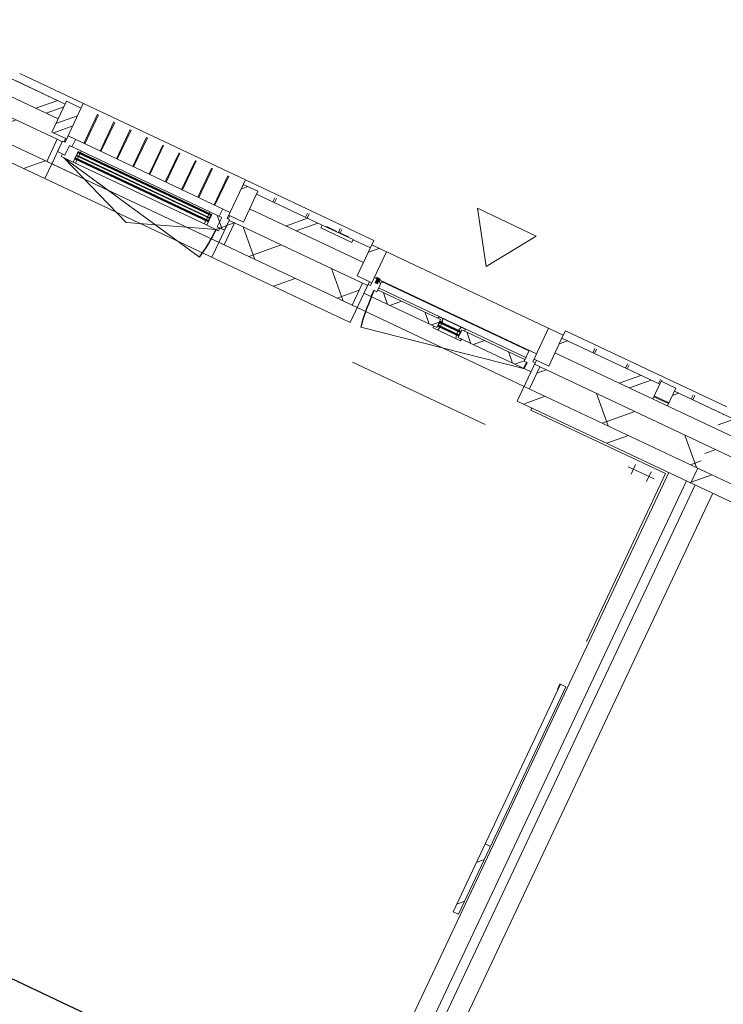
# Model space of a CAD drawing. Header units: metres. Extents: x 136266 to 136452, y 453403 to 453560.
# Tile 21 of 133: x 136360.69 to 136365.01, y 453441.51 to 453447.56. Entities that reach past the tile are written whole.
import ezdxf

# ---------------------------------------------------------------- set-up
doc = ezdxf.new("R2010")
doc.units = ezdxf.units.M
for name, color, linetype, lineweight in [('A-DETL-BEBOUWING', 253, 'Continuous', 9), ('A-DETL-GENF', 92, 'Continuous', 5), ('A-FLOR', 192, 'Continuous', 5), ('A-GENM-1', 8, 'Continuous', 5), ('A-WALL-PATT-3', 8, 'Continuous', 5), ('N-WE-OG-BEBOUWING_HOOFDGEBOUW-T25', 7, 'Continuous', 25)]:
    doc.layers.add(name, color=color, linetype=linetype, lineweight=lineweight)
doc.styles.add('NLCS-ISO-M200-T25', font='txt', dxfattribs={"height": 0.5})
pattern_1 = [(44.99999999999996, (1199.999805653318, -7.958078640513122e-13), (-282.8427124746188, 282.8427124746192), [])]
pattern_2 = [(44.99999999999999, (-0.0001863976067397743, -1.18961906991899e-09), (-141.4213562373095, 141.4213562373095), []), (135, (-0.0001863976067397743, -1.18961906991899e-09), (-141.4213562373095, -141.4213562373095), [])]
pattern_3 = [(44.99999999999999, (-0.0001863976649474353, -0.0001818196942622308), (-141.4213562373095, 141.4213562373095), [])]
pattern_4 = [(44.99999999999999, (-0.0004591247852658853, -1.378793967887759e-09), (-141.4213562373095, 141.4213562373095), []), (135, (-0.0004591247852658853, -1.378793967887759e-09), (-141.4213562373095, -141.4213562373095), [])]

# ---------------------------------------------------------------- blocks, each defined once
blk = doc.blocks.new('859-DO-0010 29-09-2022')
at = {"layer": 'A-DETL-BEBOUWING'}
h = blk.add_hatch(dxfattribs=at)
h.set_pattern_fill('FP_334', color=256, angle=-315.0000000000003, style=0, pattern_type=2)
h.set_pattern_definition([(224.9999999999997, (102994.0914691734, 22985.00019010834), (282.8427124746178, -282.8427124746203), []), (224.9999999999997, (101794.0916635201, 22985.00019010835), (282.8427124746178, -282.8427124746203), [])])
h.paths.add_polyline_path([(105178.1821772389, 22884.99999999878), (105178.1821772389, 22984.99999999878), (104514.5458136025, 22984.9999999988), (104514.5458136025, 22884.99999999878), (104835.5557181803, 22884.99999999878)])
h.paths.add_polyline_path([(102673.221209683, 22884.9999999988), (103214.5458136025, 22884.9999999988), (103214.5458136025, 22984.9999999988), (103097.2458136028, 22984.9999999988), (103097.2458136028, 22965.9999999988), (102887.2458136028, 22965.9999999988), (102887.2458136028, 22984.9999999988), (102441.8185408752, 22984.9999999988), (102441.8185408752, 22884.9999999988)])
h.paths.add_polyline_path([(101141.8185408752, 22884.99999999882), (101141.8185408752, 22984.99999999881), (100810.0003590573, 22984.99999999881), (100810.0003590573, 22884.99999999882)])
h = blk.add_hatch(dxfattribs=at)
h.set_pattern_fill('FP_345', color=256, angle=89.99999999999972, style=0, pattern_type=2)
h.set_pattern_definition([(44.99999999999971, (20727.27254087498, -8.62200977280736e-10), (-282.8427124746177, 282.8427124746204), []), (44.99999999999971, (21927.27254087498, -8.694769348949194e-10), (-282.8427124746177, 282.8427124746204), [])])
h.paths.add_polyline_path([(101241.8185408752, 22794.99999999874), (101241.8185408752, 23004.99999999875), (101141.8185408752, 23004.99999999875), (101141.8185408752, 22794.99999999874)])
h = blk.add_hatch(dxfattribs=at)
h.set_pattern_fill('FP_347', color=256, angle=89.99999999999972, style=0, pattern_type=2)
h.set_pattern_definition([(44.99999999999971, (23999.99954087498, -8.767528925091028e-10), (-282.8427124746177, 282.8427124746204), []), (44.99999999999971, (25199.99954087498, -8.803908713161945e-10), (-282.8427124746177, 282.8427124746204), [])])
h.paths.add_polyline_path([(102341.8185408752, 22794.99999999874), (102441.8185408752, 22794.99999999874), (102441.8185408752, 23004.99999999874), (102341.8185408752, 23004.99999999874), (102341.8185408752, 22896.21033689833)])
h = blk.add_hatch(dxfattribs=at)
h.set_pattern_fill('FP_487', color=256, angle=89.99999999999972, style=0, pattern_type=2)
h.set_pattern_definition([(44.99999999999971, (-0.0001863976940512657, -7.60337570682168e-10), (-282.8427124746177, 282.8427124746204), []), (44.99999999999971, (1199.999813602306, -7.676135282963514e-10), (-282.8427124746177, 282.8427124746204), [])])
h.paths.add_polyline_path([(103314.5458136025, 22794.9999999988), (103314.5458136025, 23004.99999999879), (103214.5458136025, 23004.99999999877), (103214.5458136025, 22794.99999999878)])
h = blk.add_hatch(dxfattribs=at)
h.set_pattern_fill('FP_488', color=256, angle=89.99999999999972, style=0, pattern_type=2)
h.set_pattern_definition([(44.99999999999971, (-0.0001863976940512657, -7.60337570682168e-10), (-282.8427124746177, 282.8427124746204), []), (44.99999999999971, (1199.999813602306, -7.639755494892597e-10), (-282.8427124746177, 282.8427124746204), [])])
h.paths.add_polyline_path([(104514.5458136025, 22794.99999999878), (104514.5458136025, 23004.99999999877), (104414.5458136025, 23004.99999999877), (104414.5458136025, 22794.99999999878)])
h = blk.add_hatch(dxfattribs=at)
h.set_pattern_fill('FP_1091', color=256, angle=45.00000000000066, style=0, pattern_type=2)
h.set_pattern_definition([(225.0000000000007, (105444.0913080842, 22984.99948300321), (282.8427124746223, -282.8427124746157), []), (225.0000000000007, (104244.0907953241, 22985.00019010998), (282.8427124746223, -282.8427124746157), [])])
h.paths.add_polyline_path([(105278.182177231, 22884.99999999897), (105610.0003590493, 22884.99999999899), (105610.0003590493, 22984.99999999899), (105278.182177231, 22984.99999999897), (105278.182177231, 22896.33409419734)])
h = blk.add_hatch(dxfattribs=at)
h.set_pattern_fill('FP_336', color=256, angle=-315.0000000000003, style=0, pattern_type=2)
h.set_pattern_definition([(224.9999999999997, (107516.8185665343, 22985.00019010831), (282.8427124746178, -282.8427124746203), []), (224.9999999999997, (106316.818760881, 22985.00019010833), (282.8427124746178, -282.8427124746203), [])])
h.paths.add_polyline_path([(109314.5458136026, 22884.99999999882), (109423.6367226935, 22884.99999999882), (109423.6367226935, 22984.99999999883), (109314.5458136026, 22984.99999999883), (109314.5458136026, 22896.33409419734)])
h.paths.add_polyline_path([(107718.6683961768, 22884.99999999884), (108014.5458136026, 22884.99999999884), (108014.5458136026, 22984.99999999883), (107241.8185408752, 22984.99999999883), (107241.8185408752, 22884.99999999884)])
h.paths.add_polyline_path([(105610.0003590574, 22884.99999999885), (105941.8185408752, 22884.99999999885), (105941.8185408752, 22984.99999999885), (105610.0003590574, 22984.99999999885), (105610.0003590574, 22896.33409419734)])
h = blk.add_hatch(dxfattribs=at)
h.set_pattern_fill('FP_543', color=256, angle=180, style=0, pattern_type=2)
h.set_pattern_definition([(44.99999999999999, (5.939528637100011e-05, -1.269654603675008e-09), (-141.4213562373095, 141.4213562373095), []), (135, (5.939528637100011e-05, -1.269654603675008e-09), (-141.4213562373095, -141.4213562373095), [])])
h.paths.add_polyline_path([(102308.8185408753, 22700.99999999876), (102358.8185408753, 22700.99999999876), (102358.8185408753, 22772.99999999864), (102341.8185408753, 22772.99999999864), (102341.8185408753, 22814.99999999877), (102291.8185408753, 22814.99999999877), (102291.8185408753, 22764.99999999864), (102308.8185408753, 22764.99999999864)])
h = blk.add_hatch(dxfattribs=at)
h.set_pattern_fill('FP_625', color=256, angle=180, style=0, pattern_type=2)
h.set_pattern_definition([(44.99999999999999, (-0.0001863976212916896, -1.18961906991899e-09), (-141.4213562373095, 141.4213562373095), []), (135, (-0.0001863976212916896, -1.18961906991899e-09), (-141.4213562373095, -141.4213562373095), [])])
h.paths.add_polyline_path([(103297.5458136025, 22715.99999999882), (103344.5458136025, 22715.99999999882), (103344.5458136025, 22757.99999999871), (103364.5458136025, 22757.99999999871), (103364.5458136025, 22829.99999999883), (103314.5458136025, 22829.99999999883), (103314.5458136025, 22775.99999999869), (103297.5458136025, 22775.99999999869)])
for points in [[(103354.5458136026, 22829.99999999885), (103354.5458136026, 22834.99999999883), (103324.5458136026, 22834.99999999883), (103324.5458136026, 22829.99999999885)], [(103347.5301733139, 22802.99999999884), (103347.5301733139, 22837.99999999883), (103331.5614538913, 22837.99999999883), (103331.5614538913, 22802.99999999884)], [(102242.8185408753, 22746.99999999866), (102242.8185408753, 22750.99999999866), (101340.8185408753, 22750.99999999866), (101340.8185408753, 22746.99999999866), (101691.4324637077, 22746.99999999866)], [(103795.0458136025, 22748.99999999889), (103934.0458136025, 22748.99999999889), (103934.0458136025, 22752.99999999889), (103795.0458136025, 22752.99999999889)], [(102242.8185408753, 22727.99999999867), (102242.8185408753, 22731.99999999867), (101340.8185408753, 22731.99999999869), (101340.8185408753, 22727.99999999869), (101691.4324637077, 22727.99999999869)], [(102242.8185408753, 22708.99999999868), (102242.8185408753, 22712.99999999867), (101340.8185408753, 22712.99999999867), (101340.8185408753, 22708.99999999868), (101691.4324637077, 22708.99999999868)], [(103795.0458136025, 22729.99999999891), (103934.0458136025, 22729.99999999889), (103934.0458136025, 22733.99999999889), (103795.0458136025, 22733.99999999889)]]:
    blk.add_hatch(color=256, dxfattribs=at).paths.add_polyline_path(points)
h = blk.add_hatch(dxfattribs=at)
h.set_pattern_fill('FP_542', color=256, angle=-315.0000000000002, style=0, pattern_type=2)
h.set_pattern_definition([(224.9999999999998, (103210.0001608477, 22768.18215911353), (299.9546965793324, -299.9546965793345), []), (314.9999999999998, (103210.0001608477, 22768.18215911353), (299.9546965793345, 299.9546965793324), [])])
h.paths.add_polyline_path([(105556.3338876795, 22618.18181818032), (105610.0003590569, 22618.18181818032), (105610.0003590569, 22768.18181818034), (104466.5458136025, 22768.18181818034), (104466.5458136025, 22618.18181818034), (104835.5557181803, 22618.18181818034)])
h.paths.add_polyline_path([(103262.5458136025, 22618.18181818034), (103262.5458136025, 22768.18181818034), (102393.8185408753, 22768.18181818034), (102393.8185408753, 22618.18181818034), (102673.221209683, 22618.18181818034)])
h.paths.add_polyline_path([(100810.000359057, 22618.18181818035), (101189.8185408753, 22618.18181818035), (101189.8185408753, 22768.18181818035), (100810.000359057, 22768.18181818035)])
h = blk.add_hatch(dxfattribs=at)
h.set_pattern_fill('FP_1157', color=256, angle=180, style=0, pattern_type=2)
h.set_pattern_definition(pattern_4)
h.paths.add_polyline_path([(101257.8185408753, 22682.9999999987), (101337.8185408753, 22682.9999999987), (101337.8185408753, 22754.99999999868), (101354.8185408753, 22754.99999999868), (101354.8185408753, 22764.99999999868), (101274.8185408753, 22764.99999999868), (101274.8185408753, 22700.99999999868), (101257.8185408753, 22700.99999999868)])
h = blk.add_hatch(color=256, dxfattribs=at)
h.paths.add_polyline_path([(102228.8185408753, 22704.99999999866), (102242.8185408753, 22704.99999999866), (102242.8185408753, 22708.99999999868), (102228.8185408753, 22708.99999999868)])
h.paths.add_polyline_path([(101340.8185408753, 22704.99999999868), (101354.8185408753, 22704.99999999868), (101354.8185408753, 22708.99999999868), (101340.8185408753, 22708.99999999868)])
h.paths.add_polyline_path([(101354.8185408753, 22750.99999999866), (101354.8185408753, 22754.99999999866), (101340.8185408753, 22754.99999999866), (101340.8185408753, 22750.99999999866)])
h.paths.add_polyline_path([(102228.8185408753, 22750.99999999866), (102242.8185408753, 22750.99999999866), (102242.8185408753, 22754.99999999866), (102228.8185408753, 22754.99999999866)])
h = blk.add_hatch(dxfattribs=at)
h.set_pattern_fill('FP_1157', color=256, angle=180, style=0, pattern_type=2)
h.set_pattern_definition(pattern_4)
h.paths.add_polyline_path([(102245.8185408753, 22682.99999999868), (102325.8185408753, 22682.99999999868), (102325.8185408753, 22700.99999999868), (102308.8185408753, 22700.99999999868), (102308.8185408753, 22764.99999999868), (102228.8185408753, 22764.99999999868), (102228.8185408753, 22754.99999999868), (102245.8185408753, 22754.99999999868)])
h = blk.add_hatch(dxfattribs=at)
h.set_pattern_fill('FP_476', color=256, style=0, pattern_type=2)
h.set_pattern_definition([(45, (0, 0), (-141.4213562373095, 141.4213562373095), [])])
h.paths.add_polyline_path([(102393.8185408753, 22618.18181818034), (102393.8185408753, 22768.18181818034), (102358.8185408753, 22768.18181818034), (102358.8185408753, 22618.18181818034)])
h = blk.add_hatch(dxfattribs=at)
h.set_pattern_fill('FP_853', color=256, angle=180, style=0, pattern_type=2)
h.set_pattern_definition(pattern_3)
h.paths.add_polyline_path([(103297.5458136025, 22618.18181818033), (103297.5458136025, 22768.18181818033), (103262.5458136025, 22768.18181818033), (103262.5458136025, 22618.18181818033)])
h = blk.add_hatch(dxfattribs=at)
h.set_pattern_fill('FP_626', color=256, angle=180, style=0, pattern_type=2)
h.set_pattern_definition(pattern_2)
h.paths.add_polyline_path([(104381.5458136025, 22715.99999999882), (104381.5458136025, 22757.99999999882), (104364.5458136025, 22757.99999999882), (104364.5458136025, 22769.99999999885), (103937.0458136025, 22769.99999999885), (103937.0458136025, 22715.99999999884), (104114.7775486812, 22715.99999999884)])
h.paths.add_polyline_path([(103792.0458136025, 22715.99999999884), (103792.0458136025, 22769.99999999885), (103364.5458136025, 22769.99999999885), (103364.5458136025, 22757.99999999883), (103347.5458136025, 22757.99999999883), (103347.5458136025, 22715.99999999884), (103393.9993791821, 22715.99999999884)])
h = blk.add_hatch(dxfattribs=at)
h.set_pattern_fill('FP_626', color=256, angle=180, style=0, pattern_type=2)
h.set_pattern_definition(pattern_2)
h.paths.add_polyline_path([(103925.940695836, 22703.99999999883), (103957.3101991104, 22703.99999999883), (103960.5255894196, 22715.99999999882), (103937.0458136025, 22715.99999999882), (103937.0458136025, 22725.99999999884), (103920.0458136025, 22725.99999999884)])
h.paths.add_polyline_path([(103771.7814280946, 22703.99999999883), (103803.150931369, 22703.99999999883), (103809.0458136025, 22725.99999999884), (103792.0458136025, 22725.99999999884), (103792.0458136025, 22715.99999999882), (103768.5660377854, 22715.99999999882)])
h.paths.add_polyline_path([(103920.0458136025, 22756.99999999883), (103937.0458136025, 22756.99999999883), (103937.0458136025, 22769.99999999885), (103956.0458136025, 22769.99999999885), (103952.8304232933, 22781.99999999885), (103926.7445434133, 22781.99999999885)])
h.paths.add_polyline_path([(103792.0458136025, 22756.99999999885), (103809.0458136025, 22756.99999999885), (103802.3470837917, 22781.99999999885), (103776.2612039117, 22781.99999999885), (103773.0458136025, 22769.99999999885), (103792.0458136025, 22769.99999999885)])
h = blk.add_hatch(color=256, dxfattribs=at)
h.paths.add_polyline_path([(103795.0458136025, 22725.99999999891), (103809.0458136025, 22725.99999999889), (103809.0458136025, 22729.99999999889), (103795.0458136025, 22729.99999999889)])
h.paths.add_polyline_path([(103795.0458136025, 22752.99999999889), (103809.0458136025, 22752.99999999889), (103809.0458136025, 22756.99999999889), (103795.0458136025, 22756.99999999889)])
h.paths.add_polyline_path([(103920.0458136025, 22725.99999999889), (103934.0458136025, 22725.99999999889), (103934.0458136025, 22729.99999999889), (103920.0458136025, 22729.99999999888)])
h.paths.add_polyline_path([(103920.0458136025, 22752.99999999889), (103934.0458136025, 22752.99999999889), (103934.0458136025, 22756.99999999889), (103920.0458136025, 22756.99999999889)])
h = blk.add_hatch(dxfattribs=at)
h.set_pattern_fill('FP_853', color=256, angle=180, style=0, pattern_type=2)
h.set_pattern_definition(pattern_3)
h.paths.add_polyline_path([(104466.5458136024, 22618.18181818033), (104466.5458136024, 22768.18181818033), (104431.5458136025, 22768.18181818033), (104431.5458136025, 22618.18181818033)])
h = blk.add_hatch(dxfattribs=at)
h.set_pattern_fill('FP_544', color=256, angle=-315.0000000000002, style=0, pattern_type=2)
h.set_pattern_definition([(224.9999999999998, (107960.00057007, 22768.18145200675), (299.9546965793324, -299.9546965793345), []), (314.9999999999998, (107960.00057007, 22768.18145200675), (299.9546965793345, 299.9546965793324), [])])
h.paths.add_polyline_path([(109266.5458136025, 22618.18181818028), (110310.0003590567, 22618.18181818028), (110310.0003590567, 22768.1818181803), (109266.5458136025, 22768.1818181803)])
h.paths.add_polyline_path([(108062.5458136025, 22618.1818181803), (108062.5458136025, 22768.18181818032), (107193.8185408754, 22768.18181818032), (107193.8185408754, 22618.1818181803), (107718.6683961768, 22618.1818181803)])
h.paths.add_polyline_path([(105610.000359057, 22618.18181818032), (105989.8185408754, 22618.18181818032), (105989.8185408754, 22768.18181818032), (105610.000359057, 22768.18181818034)])
h = blk.add_hatch(dxfattribs=at)
h.set_pattern_fill('FP_107', color=256, angle=44.99999999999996, style=0, pattern_type=2)
h.set_pattern_definition(pattern_1)
h.paths.add_polyline_path([(100810.0003590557, 22518.18181818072), (101224.8185408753, 22518.18181818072), (101224.8185408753, 22618.18181818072), (100810.0003590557, 22618.18181818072)])
h = blk.add_hatch(dxfattribs=at)
h.set_pattern_fill('FP_107', color=256, angle=44.99999999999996, style=0, pattern_type=2)
h.set_pattern_definition(pattern_1)
h.paths.add_polyline_path([(102358.8185408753, 22518.18181818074), (103297.5458136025, 22518.18181818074), (103297.5458136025, 22618.18181818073), (102358.8185408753, 22618.18181818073)])
h = blk.add_hatch(dxfattribs=at)
h.set_pattern_fill('FP_107', color=256, angle=44.99999999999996, style=0, pattern_type=2)
h.set_pattern_definition(pattern_1)
h.paths.add_polyline_path([(104431.5458136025, 22518.18181818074), (105610.0003590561, 22518.18181818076), (105610.0003590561, 22618.18181818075), (104431.5458136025, 22618.18181818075)])
h = blk.add_hatch(dxfattribs=at)
h.set_pattern_fill('FP_107', color=256, angle=44.99999999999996, style=0, pattern_type=2)
h.set_pattern_definition(pattern_1)
h.paths.add_polyline_path([(105610.0003590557, 22518.18181818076), (106024.8185408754, 22518.18181818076), (106024.8185408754, 22618.18181818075), (105610.0003590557, 22618.18181818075)])
h = blk.add_hatch(dxfattribs=at)
h.set_pattern_fill('FP_2340', color=256, angle=89.99999999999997, style=0, pattern_type=2)
h.set_pattern_definition([(44.99999999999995, (0.000359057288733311, -0.0002318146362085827), (-141.4213562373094, 141.4213562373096), [])])
h.paths.add_polyline_path([(105450.0003590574, 19512.77491340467), (105450.0003590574, 19973.02474134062), (105412.0003590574, 19973.02474134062), (105412.0003590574, 19512.77491340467)])
at = {"layer": 'A-WALL-PATT-3'}
h = blk.add_hatch(dxfattribs=at)
h.set_pattern_fill('FP_660', color=256, angle=45.00000000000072, style=0, pattern_type=2)
h.set_pattern_definition([(315.0000000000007, (105178.1823888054, 22954.9997707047), (282.8427124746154, 282.8427124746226), []), (315.0000000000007, (105178.1823888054, 21754.99996505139), (282.8427124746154, 282.8427124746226), [])])
h.paths.add_polyline_path([(105178.1821772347, 22904.99999999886), (105278.1821772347, 22904.99999999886), (105278.1821772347, 23004.99999999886), (105178.1821772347, 23004.99999999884)])
for centre, radius, start, end in [((101274.8185408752, 22682.99999999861), 1033.999999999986, 348.9999999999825, 0), ((104379.5458136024, 22715.99999999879), 1029.999999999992, 180, 191.0000000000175)]:
    blk.add_arc(centre, radius, start, end)
at = {"layer": 'A-DETL-BEBOUWING'}
for p, q in [((101141.8185408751, 22984.99999999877), (100478.1821772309, 22984.99999999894)), ((102341.8185408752, 23035.01156568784), (100810.0185408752, 23035.01156568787)), ((100810.0185408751, 22985.05166498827), (101141.8185408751, 22985.05166498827)), ((101241.8185408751, 23004.99999999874), (101141.8185408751, 23004.99999999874)), ((101141.8185408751, 23004.99999999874), (101141.8185408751, 22794.99999999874)), ((101241.8185408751, 23034.99999999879), (101241.8185408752, 22772.99999999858)), ((101349.5963186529, 22814.71516923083), (101349.5963186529, 23013.0858073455)), ((101355.1518742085, 22814.71516923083), (101355.1518742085, 23013.0858073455)), ((101460.1518742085, 22814.71516923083), (101460.1518742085, 23013.08580734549)), ((101465.707429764, 22814.71516923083), (101465.707429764, 23013.08580734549)), ((101570.707429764, 22814.71516923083), (101570.707429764, 23013.08580734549)), ((101576.2629853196, 22814.71516923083), (101576.2629853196, 23013.08580734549)), ((101681.2629853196, 22814.71516923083), (101681.2629853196, 23013.08580734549)), ((101686.8185408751, 22814.71516923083), (101686.8185408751, 23013.08580734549)), ((101791.8185408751, 22814.71516923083), (101791.8185408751, 23013.08580734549)), ((101797.3740964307, 22814.71516923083), (101797.3740964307, 23013.08580734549)), ((101902.3740964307, 22814.71516923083), (101902.3740964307, 23013.08580734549)), ((101907.9296519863, 22814.71516923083), (101907.9296519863, 23013.08580734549)), ((102012.9296519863, 22814.71516923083), (102012.9296519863, 23013.08580734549)), ((102018.4852075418, 22814.71516923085), (102018.4852075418, 23013.08580734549)), ((102123.4852075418, 22814.71516923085), (102123.4852075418, 23013.08580734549)), ((102129.0407630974, 22814.71516923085), (102129.0407630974, 23013.08580734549)), ((102234.0407630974, 22814.71516923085), (102234.0407630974, 23013.08580734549)), ((102239.5963186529, 22814.71516923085), (102239.5963186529, 23013.08580734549)), ((102341.8185408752, 22772.99999999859), (102341.8185408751, 23034.99999999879)), ((102441.8185408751, 23004.99999999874), (102341.8185408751, 23004.99999999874)), ((103214.5458136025, 23035.01156568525), (102341.8458136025, 23035.01156568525)), ((102341.8458136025, 23004.99999999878), (102341.8458136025, 23034.99999999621)), ((102441.8185408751, 22794.99999999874), (102441.8185408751, 23004.99999999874)), ((102887.2458136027, 22985.05166498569), (102441.8185408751, 22985.05166498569)), ((102887.2458136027, 22984.99999999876), (102441.8185408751, 22984.99999999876)), ((102551.8458136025, 22985.05166498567), (102551.8458136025, 23013.08580734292)), ((102562.7458136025, 22985.05166498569), (102562.7458136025, 23013.08580734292)), ((102774.2208136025, 22985.05166498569), (102774.2208136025, 23013.08580734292)), ((102785.1208136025, 22985.05166498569), (102785.1208136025, 23013.08580734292)), ((103097.2458136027, 22985.99999999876), (102887.2458136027, 22985.99999999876)), ((102887.2458136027, 22985.99999999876), (102887.2458136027, 22965.99999999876)), ((102916.2151846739, 22988.49999999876), (102983.9839532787, 22988.49999999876)), ((102916.2151846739, 22985.99999999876), (102916.2151846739, 22988.49999999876)), ((102921.1987594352, 22985.99999999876), (102921.1987594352, 22988.49999999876)), ((102924.4851719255, 22985.99999999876), (102924.4851719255, 22988.49999999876)), ((102933.2750990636, 22985.99999999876), (102933.2750990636, 22988.49999999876)), ((102949.3539947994, 22985.99999999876), (102949.3539947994, 22988.49999999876)), ((102983.9839532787, 22985.99999999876), (102983.9839532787, 22988.49999999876)), ((102996.5958136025, 22985.99999999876), (102996.5958136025, 23013.08580734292)), ((103001.5638075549, 22988.49999999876), (103064.3490013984, 22988.49999999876)), ((103001.5638075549, 22985.99999999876), (103001.5638075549, 22988.49999999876)), ((103007.4958136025, 22988.49999999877), (103007.4958136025, 23013.08580734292)), ((103011.6094385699, 22985.99999999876), (103011.6094385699, 22988.49999999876)), ((103053.5970369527, 22985.99999999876), (103053.5970369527, 22988.49999999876)), ((103064.3490013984, 22985.99999999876), (103064.3490013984, 22988.49999999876)), ((103097.2458136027, 22965.99999999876), (103097.2458136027, 22985.99999999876)), ((103214.5458136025, 22985.05166498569), (103097.2458136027, 22985.05166498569)), ((103214.5458136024, 22984.99999999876), (103097.2458136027, 22984.99999999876)), ((103214.5458136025, 23034.99999999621), (103214.5458136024, 22794.99999999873)), ((104514.5458136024, 23004.99999999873), (103214.5458136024, 23004.99999999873)), ((103314.5458136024, 23004.99999999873), (103314.5458136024, 22775.99999999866)), ((104414.5458136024, 22775.99999999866), (104414.5458136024, 23004.99999999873)), ((105610.0003590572, 23035.01156568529), (104514.5003590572, 23035.01156568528)), ((104514.5003590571, 23004.99999999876), (104514.5003590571, 23034.99999999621)), ((104514.5458136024, 22794.99999999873), (104514.5458136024, 23004.99999999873)), ((105178.1821772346, 22985.05166498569), (104514.5458136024, 22985.05166498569)), ((105178.1821772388, 22984.99999999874), (104514.5458136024, 22984.99999999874)), ((104724.5003590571, 22985.05166498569), (104724.5003590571, 23013.08580734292)), ((104735.8753590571, 22985.05166498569), (104735.8753590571, 23013.08580734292)), ((104946.9378590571, 22985.05166498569), (104946.9378590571, 23013.08580734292)), ((104958.3128590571, 22985.05166498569), (104958.3128590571, 23013.08580734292)), ((105169.3753590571, 22985.05166498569), (105169.3753590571, 23013.08580734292)), ((105178.1821772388, 22884.99999999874), (105178.1821772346, 23004.99999999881)), ((105278.1821772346, 23004.99999999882), (105178.1821772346, 23004.99999999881)), ((105180.7503590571, 23004.99999999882), (105180.7503590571, 23013.08580734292)), ((105278.1821772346, 23004.99999999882), (105278.1821772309, 22884.99999999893)), ((105610.0003590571, 22985.05166498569), (105278.1821772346, 22985.05166498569)), ((105941.8185408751, 22984.9999999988), (105278.1821772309, 22984.99999999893)), ((105391.8128590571, 22985.05166498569), (105391.8128590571, 23013.08580734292)), ((105403.1878590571, 22985.05166498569), (105403.1878590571, 23013.08580734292)), ((102887.2458136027, 22965.99999999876), (103097.2458136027, 22965.99999999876)), ((99714.5458136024, 22884.99999999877), (101141.8185408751, 22884.99999999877)), ((102441.8185408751, 22884.99999999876), (103214.5458136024, 22884.99999999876)), ((104514.5458136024, 22884.99999999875), (105941.8185408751, 22884.9999999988)), ((105178.1821772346, 22904.99999999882), (105278.1821772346, 22904.99999999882)), ((105278.1821772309, 22900.01156568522), (105178.1821772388, 22900.01156568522)), ((105180.7503590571, 22899.99999999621), (105180.7503590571, 22904.99999999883)), ((102341.8185408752, 22814.99999999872), (101241.8185408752, 22814.99999999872)), ((101291.8185408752, 22764.99999999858), (101291.8185408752, 22814.99999999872)), ((102291.8185408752, 22814.99999999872), (102291.8185408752, 22764.99999999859)), ((104414.5458136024, 22829.9999999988), (103314.5458136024, 22829.9999999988)), ((103354.5458136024, 22834.99999999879), (103324.5458136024, 22834.99999999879)), ((103324.5458136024, 22834.99999999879), (103324.5458136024, 22829.9999999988)), ((103331.5458136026, 22837.99999999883), (103331.5458136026, 22802.99999999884)), ((103347.5301733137, 22837.99999999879), (103331.5614538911, 22837.99999999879)), ((103331.5614538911, 22837.99999999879), (103331.5614538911, 22802.99999999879)), ((103331.5614538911, 22802.99999999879), (103347.5301733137, 22802.99999999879)), ((103347.5301733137, 22802.99999999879), (103347.5301733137, 22837.99999999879)), ((103347.5458136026, 22802.99999999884), (103347.5458136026, 22837.99999999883)), ((103354.5458136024, 22829.99999999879), (103354.5458136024, 22834.99999999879)), ((103364.5458136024, 22757.99999999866), (103364.5458136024, 22829.9999999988)), ((104364.5458136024, 22827.58622436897), (103364.5458136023, 22827.58622436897)), ((104364.5458136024, 22829.9999999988), (104364.5458136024, 22757.99999999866)), ((101189.8185408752, 22768.18181818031), (99631.54581360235, 22768.18181818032)), ((101141.8185408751, 22794.99999999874), (101241.8185408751, 22794.99999999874)), ((101189.8185408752, 22618.18181818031), (101189.8185408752, 22768.18181818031)), ((101224.8185408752, 22772.99999999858), (101224.8185408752, 22700.99999999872)), ((101241.8185408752, 22772.99999999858), (101224.8185408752, 22772.99999999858)), ((101234.8185408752, 22772.99999999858), (101234.8185408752, 22794.99999999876)), ((101274.8185408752, 22700.99999999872), (101274.8185408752, 22764.99999999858)), ((102308.8185408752, 22764.99999999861), (101274.8185408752, 22764.99999999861)), ((101337.8185408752, 22682.99999999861), (101337.8185408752, 22754.99999999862)), ((101337.8185408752, 22754.99999999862), (102245.8185408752, 22754.99999999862)), ((101340.8185408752, 22704.99999999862), (101337.8185408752, 22754.99999999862)), ((101340.8185408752, 22754.99999999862), (101337.8185408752, 22704.99999999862)), ((101340.8185408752, 22704.99999999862), (101340.8185408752, 22754.99999999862)), ((102242.8185408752, 22750.99999999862), (101340.8185408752, 22750.99999999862)), ((101340.8185408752, 22746.99999999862), (102242.8185408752, 22746.99999999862)), ((101354.8185408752, 22750.99999999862), (101354.8185408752, 22764.99999999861)), ((101354.8185408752, 22731.99999999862), (101354.8185408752, 22746.99999999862)), ((102228.8185408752, 22764.99999999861), (102228.8185408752, 22750.99999999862)), ((102228.8185408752, 22746.99999999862), (102228.8185408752, 22731.99999999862)), ((102242.8185408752, 22704.99999999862), (102242.8185408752, 22754.99999999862)), ((102245.8185408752, 22704.99999999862), (102242.8185408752, 22754.99999999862)), ((102245.8185408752, 22754.99999999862), (102242.8185408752, 22704.99999999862)), ((102245.8185408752, 22754.99999999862), (102245.8185408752, 22682.99999999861)), ((102308.8185408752, 22764.99999999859), (102308.8185408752, 22700.99999999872)), ((102341.8185408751, 22794.99999999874), (102441.8185408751, 22794.99999999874)), ((102358.8185408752, 22772.99999999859), (102341.8185408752, 22772.99999999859)), ((102348.8185408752, 22794.99999999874), (102348.8185408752, 22772.99999999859)), ((102358.8185408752, 22700.99999999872), (102358.8185408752, 22772.99999999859)), ((103297.5458136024, 22768.1818181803), (102393.8185408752, 22768.18181818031)), ((102393.8185408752, 22768.18181818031), (102393.8185408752, 22618.18181818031)), ((103214.5458136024, 22794.99999999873), (103314.5458136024, 22794.99999999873)), ((103262.5458136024, 22618.1818181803), (103262.5458136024, 22768.1818181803)), ((103297.5458136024, 22518.1818181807), (103297.5458136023, 22794.99999999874)), ((103314.5458136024, 22775.99999999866), (103297.5458136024, 22775.99999999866)), ((103344.5458136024, 22757.99999999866), (103364.5458136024, 22757.99999999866)), ((103344.5458136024, 22715.9999999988), (103344.5458136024, 22757.99999999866)), ((103347.5458136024, 22757.99999999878), (103347.5458136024, 22715.9999999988)), ((103364.5458136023, 22783.36500725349), (104364.5458136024, 22783.36500725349)), ((103792.0458136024, 22769.9999999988), (103364.5458136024, 22769.9999999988)), ((103776.2612039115, 22781.99999999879), (103773.0458136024, 22769.99999999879)), ((103952.8304232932, 22781.99999999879), (103776.2612039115, 22781.99999999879)), ((103792.0458136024, 22715.9999999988), (103792.0458136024, 22769.9999999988)), ((103792.0458136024, 22756.9999999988), (103937.0458136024, 22756.99999999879)), ((103795.0458136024, 22756.99999999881), (103792.0458136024, 22725.99999999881)), ((103795.0458136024, 22725.99999999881), (103792.0458136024, 22756.99999999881)), ((103795.0458136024, 22756.99999999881), (103795.0458136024, 22725.99999999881)), ((103934.0458136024, 22752.9999999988), (103795.0458136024, 22752.99999999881)), ((103795.0458136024, 22748.99999999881), (103934.0458136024, 22748.99999999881)), ((103809.0458136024, 22756.99999999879), (103802.3470837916, 22781.99999999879)), ((103809.0458136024, 22752.99999999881), (103809.0458136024, 22756.99999999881)), ((103809.0458136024, 22733.99999999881), (103809.0458136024, 22748.9999999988)), ((103926.7445434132, 22781.99999999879), (103920.0458136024, 22756.99999999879)), ((103920.0458136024, 22756.99999999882), (103920.0458136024, 22752.9999999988)), ((103920.0458136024, 22748.9999999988), (103920.0458136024, 22733.99999999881)), ((103934.0458136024, 22756.99999999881), (103934.0458136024, 22725.99999999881)), ((103937.0458136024, 22756.99999999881), (103934.0458136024, 22725.99999999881)), ((103937.0458136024, 22725.99999999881), (103934.0458136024, 22756.99999999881)), ((104364.5458136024, 22769.9999999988), (103937.0458136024, 22769.9999999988)), ((103937.0458136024, 22769.9999999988), (103937.0458136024, 22715.9999999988)), ((103956.0458136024, 22769.99999999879), (103952.8304232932, 22781.99999999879)), ((104364.5458136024, 22757.99999999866), (104384.5458136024, 22757.99999999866)), ((104381.5458136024, 22715.9999999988), (104381.5458136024, 22757.99999999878)), ((104384.5458136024, 22757.99999999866), (104384.5458136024, 22715.9999999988)), ((104414.5458136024, 22794.99999999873), (104514.5458136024, 22794.99999999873)), ((104431.5458136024, 22775.99999999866), (104414.5458136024, 22775.99999999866)), ((104431.5458136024, 22794.99999999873), (104431.5458136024, 22518.1818181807)), ((105989.8185408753, 22768.18181818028), (104431.5458136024, 22768.1818181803)), ((104466.5458136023, 22618.1818181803), (104466.5458136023, 22768.1818181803)), ((101224.8185408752, 22700.99999999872), (101274.8185408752, 22700.99999999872)), ((101257.8185408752, 22700.99999999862), (101257.8185408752, 22682.99999999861)), ((101257.8185408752, 22682.99999999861), (101337.8185408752, 22682.99999999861)), ((101274.8185408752, 22682.99999999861), (102289.8210485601, 22485.70349877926)), ((101791.8185408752, 22485.70349877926), (101274.8185408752, 22682.99999999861)), ((102245.8185408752, 22704.99999999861), (101337.8185408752, 22704.99999999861)), ((101337.8185408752, 22684.99999999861), (101339.8185408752, 22684.99999999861)), ((101339.8185408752, 22684.99999999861), (101339.8185408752, 22682.99999999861)), ((101339.8185408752, 22682.99999999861), (102243.8185408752, 22682.99999999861)), ((102242.8185408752, 22731.99999999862), (101340.8185408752, 22731.99999999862)), ((101340.8185408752, 22727.99999999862), (102242.8185408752, 22727.99999999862)), ((102242.8185408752, 22712.99999999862), (101340.8185408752, 22712.99999999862)), ((101340.8185408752, 22708.99999999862), (102242.8185408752, 22708.99999999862)), ((101354.8185408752, 22712.99999999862), (101354.8185408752, 22727.99999999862)), ((101354.8185408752, 22682.99999999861), (101354.8185408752, 22708.99999999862)), ((102308.8185408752, 22682.99999999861), (101791.8185408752, 22485.70349877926)), ((102228.8185408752, 22727.99999999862), (102228.8185408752, 22712.99999999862)), ((102228.8185408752, 22708.99999999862), (102228.8185408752, 22682.99999999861)), ((102243.8185408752, 22682.99999999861), (102243.8185408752, 22684.99999999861)), ((102243.8185408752, 22684.99999999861), (102245.8185408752, 22684.99999999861)), ((102245.8185408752, 22682.99999999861), (102325.8185408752, 22682.99999999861)), ((102308.8185408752, 22700.99999999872), (102358.8185408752, 22700.99999999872)), ((102325.8185408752, 22682.99999999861), (102325.8185408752, 22700.99999999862)), ((103297.5458136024, 22715.9999999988), (103792.0458136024, 22715.9999999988)), ((104379.5458136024, 22715.9999999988), (103368.4698146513, 22519.46673476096)), ((103768.5660377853, 22715.99999999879), (103771.7814280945, 22703.99999999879)), ((103771.7814280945, 22703.99999999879), (103957.3101991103, 22703.99999999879)), ((103937.0458136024, 22725.99999999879), (103792.0458136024, 22725.99999999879)), ((103934.0458136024, 22733.99999999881), (103795.0458136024, 22733.99999999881)), ((103795.0458136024, 22729.99999999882), (103934.0458136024, 22729.99999999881)), ((103803.1509313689, 22703.99999999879), (103809.0458136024, 22725.99999999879)), ((103809.0458136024, 22725.99999999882), (103809.0458136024, 22729.99999999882)), ((103920.0458136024, 22729.99999999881), (103920.0458136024, 22725.99999999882)), ((103920.0458136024, 22725.99999999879), (103925.9406958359, 22703.99999999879)), ((103937.0458136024, 22715.9999999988), (104431.5458136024, 22715.9999999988)), ((103957.3101991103, 22703.99999999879), (103960.5255894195, 22715.99999999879)), ((103297.5458136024, 22618.1818181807), (99631.54581360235, 22618.18181818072)), ((101224.8185408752, 22518.18181818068), (101224.8185408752, 22618.18181818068)), ((102358.8185408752, 22618.18181818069), (102358.8185408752, 22518.18181818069)), ((108097.5458136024, 22618.18181818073), (104431.5458136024, 22618.1818181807)), ((105610.000359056, 22518.18181818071), (105610.000359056, 22618.18181818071)), ((99631.54581360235, 22518.18181818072), (103297.5458136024, 22518.1818181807)), ((104431.5458136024, 22518.1818181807), (108097.5458136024, 22518.18181818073)), ((104530.0003590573, 22518.1818181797), (104530.0003590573, 22503.1818181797)), ((105445.0003590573, 22503.1818181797), (104530.0003590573, 22503.1818181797)), ((105445.0003590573, 21363.18181818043), (105445.0003590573, 22503.1818181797)), ((105460.0003590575, 22518.18181817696), (105460.0003590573, 15093.18181818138)), ((105580.0003590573, 15093.18181818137), (105580.0003590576, 22518.18181817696)), ((105640.0003590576, 22518.18181817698), (105640.0003590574, 15093.18181818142)), ((105760.0003590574, 15093.18181818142), (105760.0003590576, 22518.18181817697)), ((105220.0003590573, 22443.22778597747), (105395.0003590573, 22443.22778597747)), ((105255.0003590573, 22475.72778597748), (105255.0003590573, 22410.72778597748)), ((105360.0003590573, 22475.72778597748), (105360.0003590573, 22410.72778597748)), ((103414.5458136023, 22303.18181817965), (104314.5458136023, 22303.18181817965)), ((105409.4545747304, 21020.18162818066), (105409.4545747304, 21058.18170818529)), ((105412.0003590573, 21058.18170818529), (105412.0003590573, 19512.77491340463)), ((105412.0003590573, 21058.18170818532), (105450.0003590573, 21058.18170818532)), ((105450.0003590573, 19512.77491340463), (105450.0003590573, 21058.18170818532)), ((105412.0003590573, 21020.18162818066), (105409.4545747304, 21020.18162818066)), ((105450.0003590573, 19973.02474134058), (105412.0003590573, 19973.02474134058)), ((105412.0003590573, 19512.77491340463), (105450.0003590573, 19512.77491340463))]:
    blk.add_line(p, q, dxfattribs=at)
at = {"layer": 'A-DETL-GENF'}
for p, q in [((104105.000359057, 23484.99999999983), (103705.000359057, 23484.99999999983)), ((103705.000359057, 23484.99999999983), (103905.000359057, 23184.99999999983)), ((103905.000359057, 23184.99999999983), (104105.000359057, 23484.99999999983))]:
    blk.add_line(p, q, dxfattribs=at)
at = {"layer": 'A-FLOR'}
blk.add_line((104431.5458136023, 22618.18181817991), (103297.5458136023, 22618.18181817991), dxfattribs=at)
at = {"layer": 'A-GENM-1'}
for p, q in [((101224.8185408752, 22768.18181818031), (101189.8185408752, 22768.18181818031)), ((101189.8185408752, 22768.18181818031), (101189.8185408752, 22618.18181818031)), ((101224.8185408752, 22618.18181818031), (101224.8185408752, 22768.18181818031)), ((102393.8185408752, 22768.18181818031), (102358.8185408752, 22768.18181818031)), ((102358.8185408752, 22768.18181818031), (102358.8185408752, 22618.18181818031)), ((102393.8185408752, 22618.18181818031), (102393.8185408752, 22768.18181818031)), ((101189.8185408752, 22618.18181818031), (102393.8185408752, 22618.18181818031))]:
    blk.add_line(p, q, dxfattribs=at)

msp = doc.modelspace()

# ---------------------------------------------------------------- block references
at = {"xscale": 0.001, "yscale": 0.001, "zscale": 0.001, "rotation": 334.7650131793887}
msp.add_blockref('859-DO-0010 29-09-2022', (136259.6791283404, 453469.3710543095), dxfattribs=at)

# ---------------------------------------------------------------- next in the draw order: texts
at = {"layer": 'N-WE-OG-BEBOUWING_HOOFDGEBOUW-T25', "insert": (136351.915581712, 453445.2286193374), "char_height": 1, "attachment_point": 1, "rotation": 334.7647804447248, "style": 'NLCS-ISO-M200-T25', "bg_fill": 19, "box_fill_scale": 1.5, "bg_fill_color": 256, "bg_fill_transparency": 0}
msp.add_mtext_dynamic_manual_height_columns('Vloerpeil = +2.235 NAP', width=14.1859937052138, gutter_width=2.5, heights=[0], dxfattribs=at)

doc.saveas('drawing.dxf')
